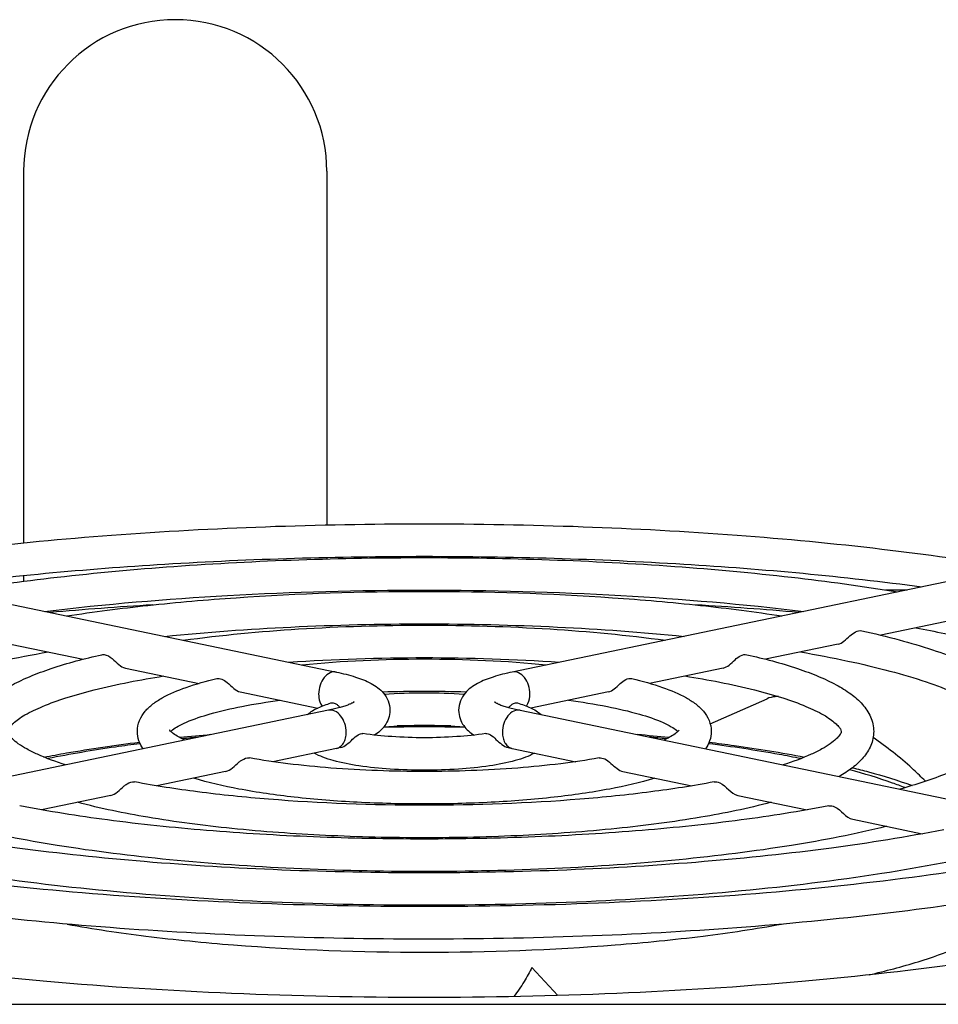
# Model space of a CAD drawing. Extents: x -1747 to 1181, y 8 to 1619.
# Tile 69 of 72: x 696 to 738, y 1004 to 1050. Entities that reach past the tile are written whole.
import ezdxf

# ---------------------------------------------------------------- set-up
doc = ezdxf.new("R2010")
doc.units = 0
doc.header["$LTSCALE"] = 65.395
doc.layers.get('0').update_dxf_attribs({"linetype": 'CONTINUOUS'})
doc.layers.add('3_ALL_AXES', color=7, linetype='CONTINUOUS')

msp = doc.modelspace()

# ---------------------------------------------------------------- linework, layer by layer
at = {"color": 6, "linetype": 'CONTINUOUS'}
for p, q in [((695.937, 1042.66), (695.937, 1025.504)), ((709.937, 1042.66), (709.937, 1026.333)), ((709.937, 1024.833), (709.937, 1024.766)), ((695.937, 1023.996), (695.937, 1023.729))]:
    msp.add_line(p, q, dxfattribs=at)
at = {"color": 7, "linetype": 'CONTINUOUS'}
for p, q in [((683.508, 1025.127), (710.378, 1019.541)), ((745.367, 1025.127), (718.497, 1019.541)), ((735.733, 1023.331), (736.727, 1023.331)), ((738.847, 1021.933), (735.516, 1021.241)), ((695.331, 1020.831), (698.687, 1020.133)), ((733.544, 1020.831), (730.188, 1020.133)), ((700.635, 1019.728), (704.038, 1019.02)), ((728.24, 1019.728), (724.838, 1019.021)), ((705.939, 1018.625), (709.515, 1017.882)), ((722.936, 1018.625), (719.362, 1017.882)), ((727.633, 1017.152), (730.262, 1018.313)), ((710.012, 1017.777), (683.141, 1012.19)), ((718.863, 1017.777), (745.733, 1012.19)), ((710.378, 1016.014), (707.447, 1015.405)), ((710.572, 1016.056), (710.378, 1016.014)), ((718.303, 1016.056), (718.497, 1016.014)), ((718.497, 1016.014), (721.428, 1015.405)), ((705.262, 1014.951), (702.086, 1014.29)), ((723.612, 1014.951), (726.789, 1014.29)), ((737.575, 1014.503), (737.499, 1014.58)), ((737.574, 1014.503), (737.499, 1014.58)), ((699.958, 1013.848), (696.766, 1013.184)), ((728.916, 1013.848), (732.109, 1013.184)), ((734.22, 1012.745), (737.426, 1012.079)), ((720.597, 1004.609), (719.403, 1005.91)), ((673.437, 1004.203), (755.437, 1004.203))]:
    msp.add_line(p, q, dxfattribs=at)
at = {"color": 6, "linetype": 'CONTINUOUS'}
msp.add_arc((702.937, 1042.66), 7, 0, 180, dxfattribs=at)
at = {"color": 7, "linetype": 'CONTINUOUS'}
for centre, radius, start, end in [((712.712, 844.485), 178.486, 93.47365, 95.00132), ((715.908, 841.051), 181.93, 85.01313, 86.51229), ((714.437, 894.421), 122.642, 89.42829, 90.58547), ((712.698, 923.083), 93.92, 94.95661, 95.83569), ((716.058, 921.823), 95.186, 84.17065, 85.04482)]:
    msp.add_arc(centre, radius, start, end, dxfattribs=at)
at = {"color": 9, "linetype": 'CONTINUOUS'}
for centre, radius, start, end in [((714.437, 897.079), 119.929, 89.09944, 90.90002), ((712.518, 927.344), 89.595, 95.43362, 95.93175), ((716.392, 927.688), 89.25, 84.06752, 84.57456), ((718.585, 1016.439), 0.433, 253.5332, 258.2315)]:
    msp.add_arc(centre, radius, start, end, dxfattribs=at)
at = {"color": 7, "linetype": 'CONTINUOUS'}
for points, knots in [([(733.544, 1020.831), (733.642, 1020.851), (733.844, 1020.971), (734.124, 1021.261), (734.441, 1021.491), (734.635, 1021.448)], [0, 0, 0, 0, 0.237639, 0.529937, 1, 1, 1, 1]), ([(699.545, 1020.344), (699.581, 1020.352), (699.758, 1020.358), (699.917, 1020.253), (700.023, 1020.166)], [0, 0, 0, 0, 0.209331, 1, 1, 1, 1]), ([(700.023, 1020.166), (700.131, 1020.078), (700.302, 1019.896), (700.524, 1019.751), (700.635, 1019.728)], [0, 0, 0, 0, 0.551424, 1, 1, 1, 1]), ([(728.24, 1019.728), (728.338, 1019.748), (728.54, 1019.869), (728.818, 1020.159), (729.136, 1020.388), (729.33, 1020.344)], [0, 0, 0, 0, 0.237209, 0.529885, 1, 1, 1, 1]), ([(704.853, 1019.239), (704.928, 1019.257), (705.113, 1019.228), (705.258, 1019.125), (705.334, 1019.062)], [0, 0, 0, 0, 0.438411, 1, 1, 1, 1]), ([(710.378, 1019.541), (710.676, 1019.479), (711.223, 1019.343), (711.977, 1019.055), (712.511, 1018.675), (712.794, 1018.216), (712.852, 1017.927), (712.852, 1017.778)], [0, 0, 0, 0, 0.279093, 0.51458, 0.737595, 0.863443, 1, 1, 1, 1]), ([(718.497, 1019.541), (718.198, 1019.479), (717.652, 1019.343), (716.898, 1019.055), (716.364, 1018.675), (716.08, 1018.216), (716.023, 1017.927), (716.023, 1017.778)], [0, 0, 0, 0, 0.279093, 0.51458, 0.737595, 0.863443, 1, 1, 1, 1]), ([(722.936, 1018.625), (723.033, 1018.645), (723.234, 1018.767), (723.509, 1019.058), (723.83, 1019.285), (724.022, 1019.239)], [0, 0, 0, 0, 0.236199, 0.52974, 1, 1, 1, 1]), ([(705.334, 1019.062), (705.441, 1018.974), (705.61, 1018.792), (705.829, 1018.648), (705.939, 1018.625)], [0, 0, 0, 0, 0.553357, 1, 1, 1, 1]), ([(730.787, 1018.41), (730.738, 1018.41), (730.559, 1018.403), (730.38, 1018.366), (730.262, 1018.313)], [0, 0, 0, 0, 0.274534, 1, 1, 1, 1]), ([(711.171, 1018.14), (711.179, 1018.149), (711.215, 1018.182), (711.16, 1018.14), (711.128, 1018.124), (711.051, 1018.083), (710.932, 1018.032), (710.752, 1017.967), (710.536, 1017.901), (710.285, 1017.836), (710.106, 1017.796), (710.012, 1017.777)], [0, 0, 0, 0, 0.029411, 0.058344, 0.091281, 0.134867, 0.250348, 0.398379, 0.574742, 0.77606, 1, 1, 1, 1]), ([(710.127, 1018.114), (710.191, 1018.133), (710.311, 1018.108), (710.442, 1018.014), (710.508, 1017.945), (710.543, 1017.907)], [0, 0, 0, 0, 0.413922, 0.678817, 1, 1, 1, 1]), ([(712.852, 1017.778), (712.852, 1017.648), (712.808, 1017.393), (712.586, 1016.974), (712.321, 1016.747), (712.139, 1016.631)], [0, 0, 0, 0, 0.278466, 0.539334, 1, 1, 1, 1]), ([(716.023, 1017.778), (716.023, 1017.648), (716.067, 1017.393), (716.289, 1016.974), (716.554, 1016.746), (716.736, 1016.631)], [0, 0, 0, 0, 0.278481, 0.539345, 1, 1, 1, 1]), ([(717.704, 1018.14), (717.696, 1018.149), (717.659, 1018.182), (717.715, 1018.14), (717.747, 1018.124), (717.824, 1018.083), (717.943, 1018.032), (718.123, 1017.967), (718.339, 1017.901), (718.59, 1017.836), (718.769, 1017.796), (718.863, 1017.777)], [0, 0, 0, 0, 0.029411, 0.058344, 0.091281, 0.134867, 0.250348, 0.398379, 0.574742, 0.77606, 1, 1, 1, 1]), ([(718.331, 1017.906), (718.366, 1017.945), (718.433, 1018.013), (718.563, 1018.108), (718.683, 1018.133), (718.748, 1018.114)], [0, 0, 0, 0, 0.321372, 0.586285, 1, 1, 1, 1]), ([(710.572, 1016.056), (710.673, 1016.079), (710.876, 1016.196), (711.119, 1016.43), (711.342, 1016.635), (711.529, 1016.712), (711.603, 1016.701)], [0, 0, 0, 0, 0.253165, 0.550833, 0.818075, 1, 1, 1, 1]), ([(717.272, 1016.701), (717.346, 1016.712), (717.533, 1016.635), (717.756, 1016.429), (717.999, 1016.196), (718.202, 1016.079), (718.303, 1016.056)], [0, 0, 0, 0, 0.182219, 0.449779, 0.747156, 1, 1, 1, 1]), ([(737.499, 1014.58), (737.324, 1014.756), (736.589, 1015.457), (735.788, 1016.087), (735.156, 1016.521)], [0, 0, 0, 0, 0.244761, 1, 1, 1, 1]), ([(696.872, 1015.613), (697.218, 1015.681), (698.682, 1015.95), (700.156, 1016.165), (701.284, 1016.306)], [0, 0, 0, 0, 0.236899, 1, 1, 1, 1]), ([(727.588, 1016.306), (727.976, 1016.258), (729.451, 1016.063), (730.92, 1015.824), (731.997, 1015.615)], [0, 0, 0, 0, 0.262619, 1, 1, 1, 1]), ([(705.896, 1015.391), (705.936, 1015.423), (706.07, 1015.525), (706.25, 1015.598), (706.369, 1015.576)], [0, 0, 0, 0, 0.296267, 1, 1, 1, 1]), ([(722.506, 1015.576), (722.594, 1015.592), (722.808, 1015.535), (723.062, 1015.326), (723.308, 1015.089), (723.512, 1014.972), (723.612, 1014.951)], [0, 0, 0, 0, 0.206749, 0.474908, 0.761647, 1, 1, 1, 1]), ([(705.262, 1014.951), (705.378, 1014.975), (705.607, 1015.119), (705.787, 1015.302), (705.896, 1015.391)], [0, 0, 0, 0, 0.456069, 1, 1, 1, 1]), ([(734.213, 1015.127), (734.46, 1015.066), (735.385, 1014.826), (736.301, 1014.546), (736.961, 1014.307)], [0, 0, 0, 0, 0.266024, 1, 1, 1, 1]), ([(699.958, 1013.848), (700.073, 1013.872), (700.3, 1014.016), (700.478, 1014.198), (700.586, 1014.287)], [0, 0, 0, 0, 0.454574, 1, 1, 1, 1]), ([(700.586, 1014.287), (700.626, 1014.319), (700.761, 1014.422), (700.941, 1014.494), (701.06, 1014.471)], [0, 0, 0, 0, 0.29692, 1, 1, 1, 1]), ([(727.814, 1014.471), (727.902, 1014.488), (728.346, 1014.374), (728.584, 1013.917), (728.916, 1013.848)], [0, 0, 0, 0, 0.207526, 1, 1, 1, 1]), ([(733.12, 1013.368), (733.207, 1013.385), (733.652, 1013.273), (733.888, 1012.814), (734.22, 1012.745)], [0, 0, 0, 0, 0.207492, 1, 1, 1, 1]), ([(746.513, 1007.355), (744.259, 1006.868), (739.391, 1006.035), (731.651, 1005.17), (723.22, 1004.636), (714.437, 1004.455), (705.654, 1004.636), (697.224, 1005.17), (689.484, 1006.035), (684.616, 1006.868), (682.362, 1007.355)], [0, 0, 0, 0, 0.107248, 0.229463, 0.362071, 0.5, 0.637929, 0.770537, 0.892752, 1, 1, 1, 1]), ([(719.403, 1005.91), (719.303, 1005.683), (719.043, 1005.221), (718.743, 1004.785), (718.577, 1004.56)], [0, 0, 0, 0, 0.468852, 1, 1, 1, 1])]:
    msp.add_open_spline(points, degree=3, knots=knots, dxfattribs=at)
at = {"color": 9, "linetype": 'CONTINUOUS'}
for points, knots in [([(710.378, 1019.541), (710.282, 1019.561), (710.054, 1019.524), (709.785, 1019.287), (709.604, 1018.938), (709.558, 1018.666), (709.558, 1018.527)], [0, 0, 0, 0, 0.203149, 0.44106, 0.714666, 1, 1, 1, 1]), ([(719.316, 1018.527), (719.316, 1018.666), (719.271, 1018.938), (719.09, 1019.287), (718.821, 1019.524), (718.593, 1019.561), (718.497, 1019.541)], [0, 0, 0, 0, 0.285334, 0.55894, 0.796851, 1, 1, 1, 1]), ([(709.558, 1018.527), (709.558, 1018.474), (709.571, 1018.281), (709.637, 1018.085), (709.722, 1017.972)], [0, 0, 0, 0, 0.271236, 1, 1, 1, 1]), ([(719.154, 1017.973), (719.181, 1018.009), (719.281, 1018.177), (719.316, 1018.378), (719.316, 1018.527)], [0, 0, 0, 0, 0.229455, 1, 1, 1, 1]), ([(710.831, 1016.763), (710.831, 1016.901), (710.786, 1017.174), (710.604, 1017.523), (710.336, 1017.76), (710.108, 1017.797), (710.012, 1017.777)], [0, 0, 0, 0, 0.285334, 0.55894, 0.796851, 1, 1, 1, 1]), ([(718.863, 1017.777), (718.767, 1017.797), (718.539, 1017.76), (718.271, 1017.523), (718.089, 1017.174), (718.044, 1016.901), (718.044, 1016.763)], [0, 0, 0, 0, 0.203149, 0.44106, 0.714666, 1, 1, 1, 1]), ([(710.378, 1016.014), (710.443, 1016.028), (710.575, 1016.091), (710.721, 1016.266), (710.812, 1016.498), (710.831, 1016.672), (710.831, 1016.763)], [0, 0, 0, 0, 0.213648, 0.447557, 0.710873, 1, 1, 1, 1]), ([(718.044, 1016.763), (718.044, 1016.676), (718.061, 1016.509), (718.144, 1016.284), (718.278, 1016.111), (718.4, 1016.041), (718.462, 1016.023)], [0, 0, 0, 0, 0.287406, 0.550734, 0.785928, 1, 1, 1, 1]), ([(701.31, 1016.234), (700.934, 1016.186), (699.51, 1015.993), (698.092, 1015.755), (697.056, 1015.547)], [0, 0, 0, 0, 0.264355, 1, 1, 1, 1]), ([(731.819, 1015.547), (731.487, 1015.613), (730.075, 1015.882), (728.652, 1016.095), (727.562, 1016.235)], [0, 0, 0, 0, 0.234969, 1, 1, 1, 1]), ([(736.627, 1014.205), (736.439, 1014.28), (735.602, 1014.596), (734.743, 1014.851), (734.073, 1015.028)], [0, 0, 0, 0, 0.226143, 1, 1, 1, 1]), ([(734.972, 1005.562), (735.736, 1005.741), (737.131, 1006.106), (738.994, 1006.755), (740.423, 1007.444), (741.18, 1008), (741.45, 1008.294)], [0, 0, 0, 0, 0.331087, 0.608968, 0.831414, 1, 1, 1, 1]), ([(697.951, 1007.903), (699.156, 1007.684), (701.711, 1007.305), (707.207, 1006.764), (714.446, 1006.509), (721.684, 1006.765), (727.179, 1007.307), (729.733, 1007.686), (730.937, 1007.906)], [0, 0, 0, 0, 0.110947, 0.233811, 0.500063, 0.766282, 0.889106, 1, 1, 1, 1])]:
    msp.add_open_spline(points, degree=3, knots=knots, dxfattribs=at)
at = {"layer": '3_ALL_AXES', "color": 7, "linetype": 'CONTINUOUS'}
msp.add_arc((714.437, 959.731), 58.917, 88.12252, 91.87747, dxfattribs=at)
for points, knots in [([(687.244, 1024.351), (689.257, 1024.697), (693.499, 1025.293), (700.128, 1025.918), (707.176, 1026.3), (714.437, 1026.429), (721.699, 1026.3), (728.747, 1025.918), (735.375, 1025.293), (739.618, 1024.697), (741.631, 1024.351)], [0, 0, 0, 0, 0.11224, 0.235276, 0.365745, 0.5, 0.634255, 0.764724, 0.88776, 1, 1, 1, 1]), ([(691.457, 1023.476), (695.106, 1023.966), (702.761, 1024.663), (714.437, 1025.001), (726.114, 1024.663), (733.769, 1023.966), (737.418, 1023.476)], [0, 0, 0, 0, 0.239751, 0.5, 0.760249, 1, 1, 1, 1]), ([(692.577, 1023.242), (694.208, 1023.511), (697.633, 1023.976), (704.917, 1024.639), (714.437, 1024.954), (723.958, 1024.639), (731.242, 1023.976), (734.667, 1023.511), (736.298, 1023.242)], [0, 0, 0, 0, 0.113035, 0.236209, 0.5, 0.763791, 0.886965, 1, 1, 1, 1]), ([(696.908, 1022.342), (699.714, 1022.682), (705.553, 1023.17), (714.437, 1023.407), (723.322, 1023.17), (729.161, 1022.682), (731.967, 1022.342)], [0, 0, 0, 0, 0.241372, 0.5, 0.758627, 1, 1, 1, 1]), ([(697.925, 1022.131), (699.172, 1022.323), (701.775, 1022.656), (707.277, 1023.132), (714.437, 1023.359), (721.598, 1023.132), (727.1, 1022.656), (729.703, 1022.323), (730.949, 1022.131)], [0, 0, 0, 0, 0.11419, 0.237549, 0.5, 0.762452, 0.88581, 1, 1, 1, 1]), ([(702.446, 1021.191), (704.386, 1021.388), (708.381, 1021.674), (714.437, 1021.814), (720.494, 1021.674), (724.489, 1021.388), (726.429, 1021.191)], [0, 0, 0, 0, 0.24363, 0.5, 0.75637, 1, 1, 1, 1]), ([(703.307, 1021.011), (705.074, 1021.254), (708.781, 1021.598), (714.438, 1021.765), (720.094, 1021.598), (723.802, 1021.254), (725.568, 1021.011)], [0, 0, 0, 0, 0.239683, 0.500002, 0.76032, 1, 1, 1, 1]), ([(734.635, 1021.448), (735.215, 1021.32), (736.313, 1021.055), (737.854, 1020.604), (739.198, 1020.119), (740.34, 1019.6), (741.284, 1019.039), (742.027, 1018.409), (742.467, 1017.784), (742.655, 1017.233), (742.687, 1016.945), (742.687, 1016.799)], [0, 0, 0, 0, 0.181187, 0.344578, 0.489675, 0.616657, 0.726768, 0.823662, 0.912312, 0.955637, 1, 1, 1, 1]), ([(737.133, 1021.577), (738.028, 1021.417), (739.721, 1021.083), (742.091, 1020.505), (744.136, 1019.884), (745.826, 1019.232), (747.133, 1018.569), (747.953, 1017.989), (748.377, 1017.539), (748.566, 1017.265), (748.667, 1017.021), (748.687, 1016.868), (748.687, 1016.799)], [0, 0, 0, 0, 0.211246, 0.400898, 0.566944, 0.707618, 0.82144, 0.90704, 0.939211, 0.964505, 0.98407, 1, 1, 1, 1]), ([(687.687, 1016.799), (687.687, 1016.896), (687.748, 1017.071), (687.913, 1017.298), (688.134, 1017.528), (688.444, 1017.778), (689.021, 1018.154), (689.964, 1018.618), (691.342, 1019.135), (693.013, 1019.626), (694.951, 1020.083), (696.334, 1020.345), (697.064, 1020.471)], [0, 0, 0, 0, 0.028015, 0.050904, 0.081554, 0.120003, 0.166221, 0.280838, 0.423473, 0.592272, 0.785193, 1, 1, 1, 1]), ([(693.687, 1016.799), (693.687, 1017.03), (693.791, 1017.494), (694.194, 1018.079), (694.751, 1018.565), (695.445, 1018.986), (696.272, 1019.37), (697.638, 1019.873), (698.756, 1020.166), (699.545, 1020.344)], [0, 0, 0, 0, 0.095495, 0.189697, 0.289033, 0.398913, 0.523804, 0.665426, 1, 1, 1, 1]), ([(708.188, 1019.998), (710.267, 1020.141), (714.437, 1020.274), (718.607, 1020.141), (720.687, 1019.998)], [0, 0, 0, 0, 0.5, 1, 1, 1, 1]), ([(708.79, 1019.872), (710.665, 1020.066), (714.437, 1020.23), (718.21, 1020.066), (720.085, 1019.872)], [0, 0, 0, 0, 0.499999, 1, 1, 1, 1]), ([(729.329, 1020.344), (730.119, 1020.166), (731.237, 1019.873), (732.603, 1019.37), (733.43, 1018.986), (734.124, 1018.565), (734.681, 1018.079), (735.083, 1017.494), (735.187, 1017.03), (735.187, 1016.799)], [0, 0, 0, 0, 0.334575, 0.476197, 0.601088, 0.710973, 0.810292, 0.904513, 1, 1, 1, 1]), ([(731.811, 1020.471), (732.541, 1020.345), (733.924, 1020.083), (735.862, 1019.626), (737.533, 1019.135), (738.911, 1018.618), (739.853, 1018.154), (740.431, 1017.778), (740.741, 1017.528), (740.962, 1017.298), (741.127, 1017.071), (741.187, 1016.896), (741.187, 1016.799)], [0, 0, 0, 0, 0.214807, 0.407728, 0.576527, 0.719162, 0.833779, 0.879997, 0.918445, 0.949097, 0.971984, 1, 1, 1, 1]), ([(695.187, 1016.799), (695.187, 1016.839), (695.225, 1016.925), (695.324, 1017.053), (695.48, 1017.208), (695.709, 1017.386), (696.151, 1017.66), (696.88, 1018.002), (697.95, 1018.383), (699.804, 1018.9), (701.323, 1019.189), (702.401, 1019.361)], [0, 0, 0, 0, 0.015399, 0.034153, 0.062285, 0.099446, 0.145355, 0.261483, 0.407535, 0.58102, 1, 1, 1, 1]), ([(701.187, 1016.799), (701.187, 1016.973), (701.258, 1017.315), (701.534, 1017.743), (701.904, 1018.085), (702.526, 1018.48), (703.514, 1018.888), (704.374, 1019.126), (704.852, 1019.239)], [0, 0, 0, 0, 0.110991, 0.216019, 0.320693, 0.430418, 0.685647, 1, 1, 1, 1]), ([(724.022, 1019.239), (724.501, 1019.126), (725.361, 1018.888), (726.349, 1018.48), (726.971, 1018.085), (727.34, 1017.743), (727.616, 1017.315), (727.687, 1016.973), (727.687, 1016.799)], [0, 0, 0, 0, 0.314354, 0.569586, 0.679325, 0.783948, 0.889037, 1, 1, 1, 1]), ([(726.474, 1019.361), (727.552, 1019.189), (729.071, 1018.9), (730.925, 1018.383), (731.995, 1018.002), (732.724, 1017.66), (733.165, 1017.386), (733.395, 1017.208), (733.551, 1017.053), (733.649, 1016.925), (733.687, 1016.839), (733.687, 1016.799)], [0, 0, 0, 0, 0.41898, 0.592465, 0.738517, 0.854646, 0.900554, 0.937715, 0.965847, 0.984602, 1, 1, 1, 1]), ([(702.813, 1016.872), (702.893, 1016.935), (703.101, 1017.066), (703.668, 1017.34), (704.651, 1017.661), (706.1, 1017.991), (707.188, 1018.163), (707.78, 1018.242)], [0, 0, 0, 0, 0.058941, 0.14101, 0.363946, 0.654299, 1, 1, 1, 1]), ([(712.591, 1018.518), (713.205, 1018.567), (714.438, 1018.611), (715.67, 1018.567), (716.284, 1018.518)], [0, 0, 0, 0, 0.500006, 1, 1, 1, 1]), ([(721.094, 1018.242), (721.696, 1018.162), (722.798, 1017.988), (724.262, 1017.651), (725.249, 1017.324), (725.809, 1017.046), (726.01, 1016.916), (726.085, 1016.852)], [0, 0, 0, 0, 0.348946, 0.640829, 0.863016, 0.94362, 1, 1, 1, 1]), ([(709.051, 1017.58), (709.192, 1017.71), (709.544, 1017.921), (709.925, 1018.054), (710.127, 1018.114)], [0, 0, 0, 0, 0.476459, 1, 1, 1, 1]), ([(718.748, 1018.114), (718.95, 1018.054), (719.332, 1017.92), (719.685, 1017.708), (719.826, 1017.577)], [0, 0, 0, 0, 0.523445, 1, 1, 1, 1]), ([(702.79, 1016.746), (702.773, 1016.76), (702.745, 1016.785), (702.711, 1016.821), (702.691, 1016.844), (702.68, 1016.858), (702.677, 1016.862), (702.674, 1016.867), (702.675, 1016.863), (702.677, 1016.86), (702.681, 1016.848), (702.686, 1016.828), (702.687, 1016.81), (702.687, 1016.799)], [0, 0, 0, 0, 0.275595, 0.485638, 0.628064, 0.673, 0.699912, 0.709718, 0.71562, 0.735358, 0.767593, 0.864762, 1, 1, 1, 1]), ([(702.734, 1016.801), (702.739, 1016.807), (702.765, 1016.831), (702.792, 1016.854), (702.813, 1016.872)], [0, 0, 0, 0, 0.215455, 1, 1, 1, 1]), ([(712.569, 1017.011), (713.19, 1017.065), (714.438, 1017.113), (715.686, 1017.065), (716.307, 1017.011)], [0, 0, 0, 0, 0.500015, 1, 1, 1, 1]), ([(726.198, 1016.863), (726.148, 1016.796), (725.928, 1016.611), (725.674, 1016.483), (725.493, 1016.4)], [0, 0, 0, 0, 0.293968, 1, 1, 1, 1]), ([(697.875, 1015.254), (697.435, 1015.396), (696.825, 1015.617), (696.106, 1015.97), (695.716, 1016.204), (695.44, 1016.423), (695.268, 1016.609), (695.187, 1016.739), (695.187, 1016.799)], [0, 0, 0, 0, 0.436941, 0.612331, 0.756405, 0.866945, 0.942506, 1, 1, 1, 1]), ([(701.452, 1015.997), (701.373, 1016.11), (701.237, 1016.365), (701.187, 1016.653), (701.187, 1016.799)], [0, 0, 0, 0, 0.485846, 1, 1, 1, 1]), ([(703.382, 1016.4), (703.26, 1016.456), (703.055, 1016.559), (702.862, 1016.685), (702.79, 1016.746)], [0, 0, 0, 0, 0.587103, 1, 1, 1, 1]), ([(717.272, 1016.701), (716.829, 1016.634), (715.884, 1016.54), (714.437, 1016.494), (712.99, 1016.54), (712.046, 1016.634), (711.603, 1016.701)], [0, 0, 0, 0, 0.236611, 0.5, 0.76339, 1, 1, 1, 1]), ([(726.085, 1016.852), (726.091, 1016.848), (726.111, 1016.83), (726.131, 1016.811), (726.144, 1016.797)], [0, 0, 0, 0, 0.279796, 1, 1, 1, 1]), ([(727.687, 1016.799), (727.687, 1016.653), (727.638, 1016.365), (727.501, 1016.11), (727.422, 1015.996)], [0, 0, 0, 0, 0.514419, 1, 1, 1, 1]), ([(733.687, 1016.799), (733.687, 1016.739), (733.607, 1016.609), (733.435, 1016.423), (733.158, 1016.204), (732.769, 1015.97), (732.05, 1015.617), (731.44, 1015.396), (731, 1015.254)], [0, 0, 0, 0, 0.057494, 0.133054, 0.243596, 0.387671, 0.563059, 1, 1, 1, 1]), ([(735.187, 1016.799), (735.187, 1016.578), (735.093, 1016.135), (734.722, 1015.569), (734.206, 1015.096), (733.802, 1014.839), (733.585, 1014.716)], [0, 0, 0, 0, 0.241509, 0.47891, 0.727724, 1, 1, 1, 1]), ([(741.187, 1016.799), (741.187, 1016.637), (741.012, 1016.337), (740.638, 1015.972), (740.119, 1015.604), (739.422, 1015.226), (738.177, 1014.679), (737.134, 1014.345), (736.387, 1014.133)], [0, 0, 0, 0, 0.086041, 0.168425, 0.280271, 0.420771, 0.588396, 1, 1, 1, 1]), ([(722.506, 1015.576), (721.918, 1015.47), (720.67, 1015.287), (717.982, 1015.024), (714.437, 1014.9), (710.893, 1015.024), (708.204, 1015.287), (706.956, 1015.47), (706.369, 1015.576)], [0, 0, 0, 0, 0.11056, 0.233401, 0.5, 0.766599, 0.889439, 1, 1, 1, 1]), ([(719.521, 1015.8), (719.391, 1015.725), (719.101, 1015.593), (718.414, 1015.376), (717.377, 1015.181), (715.972, 1015.041), (714.436, 1014.993), (712.9, 1015.041), (711.495, 1015.181), (710.459, 1015.376), (709.772, 1015.594), (709.482, 1015.726), (709.353, 1015.801)], [0, 0, 0, 0, 0.043305, 0.091723, 0.208229, 0.347727, 0.500069, 0.652397, 0.791864, 0.908311, 0.956706, 1, 1, 1, 1]), ([(725.076, 1014.646), (724.397, 1014.434), (722.858, 1014.082), (720.334, 1013.724), (717.474, 1013.501), (714.437, 1013.425), (711.401, 1013.501), (708.54, 1013.724), (706.017, 1014.082), (704.478, 1014.434), (703.799, 1014.646)], [0, 0, 0, 0, 0.099405, 0.219935, 0.355918, 0.5, 0.644082, 0.780065, 0.900595, 1, 1, 1, 1]), ([(727.815, 1014.471), (726.85, 1014.287), (724.791, 1013.971), (720.334, 1013.517), (714.437, 1013.305), (708.54, 1013.517), (704.083, 1013.971), (702.025, 1014.287), (701.06, 1014.471)], [0, 0, 0, 0, 0.109646, 0.23232, 0.5, 0.76768, 0.890354, 1, 1, 1, 1]), ([(733.12, 1013.368), (731.779, 1013.106), (728.911, 1012.656), (724.384, 1012.186), (719.501, 1011.897), (714.437, 1011.799), (709.374, 1011.897), (704.491, 1012.186), (699.964, 1012.656), (697.096, 1013.106), (695.755, 1013.368)], [0, 0, 0, 0, 0.109222, 0.231804, 0.363566, 0.5, 0.636434, 0.768195, 0.890778, 1, 1, 1, 1]), ([(730.447, 1013.53), (729.381, 1013.243), (727.017, 1012.762), (723.192, 1012.268), (718.928, 1011.96), (714.437, 1011.856), (709.947, 1011.96), (705.683, 1012.268), (701.858, 1012.762), (699.493, 1013.243), (698.427, 1013.53)], [0, 0, 0, 0, 0.10266, 0.223952, 0.358532, 0.5, 0.641469, 0.776049, 0.897341, 1, 1, 1, 1]), ([(735.782, 1012.421), (734.334, 1012.058), (731.153, 1011.445), (726.037, 1010.812), (720.377, 1010.42), (714.437, 1010.287), (708.498, 1010.42), (702.838, 1010.812), (697.721, 1011.445), (694.541, 1012.058), (693.093, 1012.421)], [0, 0, 0, 0, 0.104167, 0.225776, 0.359708, 0.5, 0.640292, 0.774224, 0.895833, 1, 1, 1, 1]), ([(738.425, 1012.265), (736.707, 1011.925), (733.03, 1011.341), (727.221, 1010.732), (720.947, 1010.356), (714.437, 1010.23), (707.928, 1010.356), (701.654, 1010.732), (695.845, 1011.341), (692.168, 1011.925), (690.45, 1012.265)], [0, 0, 0, 0, 0.108987, 0.231525, 0.363387, 0.5, 0.636613, 0.768475, 0.891012, 1, 1, 1, 1]), ([(743.729, 1011.162), (741.634, 1010.743), (737.148, 1010.026), (730.057, 1009.278), (722.393, 1008.816), (714.437, 1008.66), (706.482, 1008.816), (698.818, 1009.278), (691.727, 1010.026), (687.24, 1010.743), (685.146, 1011.162)], [0, 0, 0, 0, 0.108837, 0.231345, 0.363271, 0.5, 0.636728, 0.768655, 0.891163, 1, 1, 1, 1]), ([(741.103, 1011.314), (739.276, 1010.874), (735.282, 1010.128), (728.878, 1009.357), (721.824, 1008.88), (714.437, 1008.718), (707.051, 1008.88), (699.997, 1009.357), (693.593, 1010.128), (689.598, 1010.874), (687.771, 1011.314)], [0, 0, 0, 0, 0.105028, 0.226809, 0.360371, 0.5, 0.639629, 0.773191, 0.894972, 1, 1, 1, 1]), ([(745.455, 1009.99), (743.617, 1009.587), (739.677, 1008.878), (733.425, 1008.091), (726.611, 1007.536), (719.437, 1007.23), (712.114, 1007.182), (704.861, 1007.395), (697.891, 1007.86), (693.374, 1008.351), (691.202, 1008.644)], [0, 0, 0, 0, 0.103588, 0.220245, 0.346844, 0.479857, 0.615512, 0.749939, 0.879313, 1, 1, 1, 1])]:
    msp.add_open_spline(points, degree=3, knots=knots, dxfattribs=at)

doc.saveas('drawing.dxf')
